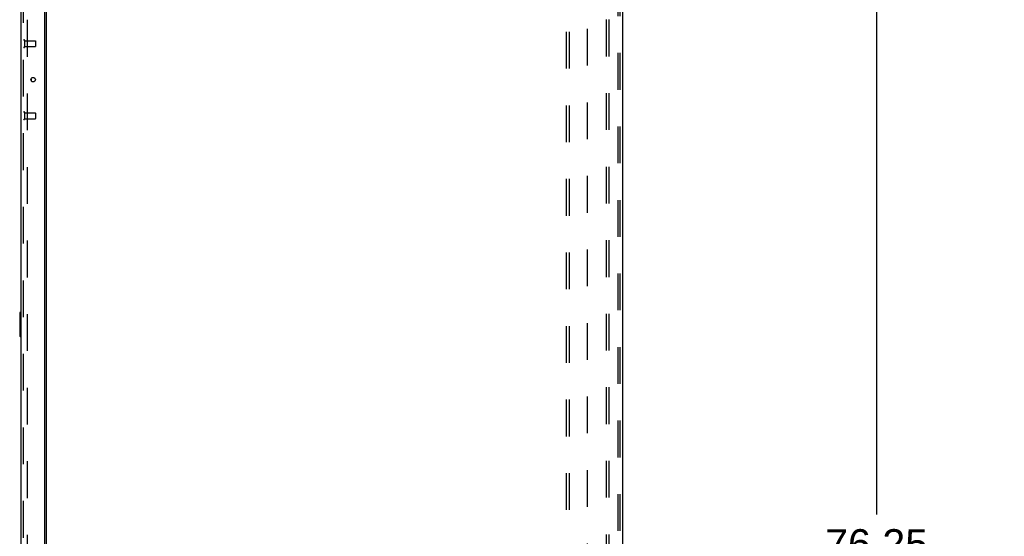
# Model space of a CAD drawing. Header units: inches. Extents: x 0 to 278, y 0 to 180.
# Tile 71 of 76: x 152 to 193, y 95 to 116. Entities that reach past the tile are written whole.
import ezdxf

# ---------------------------------------------------------------- set-up
doc = ezdxf.new("R2010")
doc.units = ezdxf.units.IN
doc.header["$LTSCALE"] = 15.310625
doc.header["$MEASUREMENT"] = 0
doc.linetypes.add('HIDDEN', pattern=[0.2, 0.1, -0.1])
doc.layers.get('0').update_dxf_attribs({"linetype": 'CONTINUOUS'})
for name, color, linetype in [('DEFAULT_2', 8, 'HIDDEN'), ('DIMENSIONS', 7, 'CONTINUOUS'), ('LEFTHAND_DOOR_ASSEMBLY', 7, 'CONTINUOUS'), ('RIGHTHAND_DOOR_ASSEMBLY', 7, 'CONTINUOUS'), ('SUBPANEL', 7, 'CONTINUOUS')]:
    doc.layers.add(name, color=color, linetype=linetype)
doc.styles.get("Standard").update_dxf_attribs({"font": 'arial.ttf'})
doc.dimstyles.new('DIMSTYLE_1', dxfattribs={"dimtxt": 1.228125, "dimasz": 1.6375, "dimexe": 0.09, "dimexo": 0.07, "dimgap": 0.0375, "dimtad": 0, "dimtih": 1, "dimtoh": 1, "dimzin": 4, "dimdsep": 46, "dimtxsty": 'Standard', "dimblk": '_FILLED', "dimblk1": '_FILLED', "dimblk2": '_FILLED', "dimcen": 0.09, "dimadec": 3, "dimazin": 1, "dimtfac": 1, "dimtdec": 3, "dimtofl": 0, "dimtmove": 0, "dimatfit": 3, "dimldrblk": '_FILLED', "dimfxl": 0, "dimtolj": 1, "dimtzin": 4, "dimarcsym": 0})

# ---------------------------------------------------------------- blocks, each defined once
blk = doc.blocks.new('_FILLED')
at = {"color": 0, "linetype": 'ByBlock'}
blk.add_solid([(0, 0), (-1, 0.2), (-1, -0.2)], dxfattribs=at)
blk = doc.blocks.new('*D2')
at = {"layer": 'DIMENSIONS', "color": 2, "linetype": 'Continuous'}
for p, q in [((152.531, 126.383), (157.468, 126.383)), ((175.156, 126.383), (170.22, 126.383))]:
    blk.add_line(p, q, dxfattribs=at)
at = {"layer": 'DIMENSIONS', "color": 2, "linetype": 'Continuous', "xscale": 1.6375, "yscale": 1.6375, "zscale": 1.6375, "rotation": 180}
blk.add_blockref('_FILLED', (152.531, 126.383), dxfattribs=at)
at = {"layer": 'DIMENSIONS', "color": 2, "linetype": 'Continuous', "xscale": 1.6375, "yscale": 1.6375, "zscale": 1.6375}
blk.add_blockref('_FILLED', (175.156, 126.383), dxfattribs=at)
at = {"layer": 'DIMENSIONS', "color": 2, "linetype": 'Continuous', "insert": (163.844, 126.997), "char_height": 1.22812, "width": 11.52337, "attachment_point": 2, "line_spacing_factor": 0.9}
blk.add_mtext('22.63 USABLE\\PDEPTH', dxfattribs=at)
blk = doc.blocks.new('*D4')
at = {"layer": 'DIMENSIONS', "color": 2, "linetype": 'Continuous'}
for p, q in [((197.948, 129.951), (186.595, 129.951)), ((188.069, 129.951), (188.069, 95.662)), ((188.069, 53.701), (188.069, 93.206)), ((197.948, 53.701), (186.595, 53.701))]:
    blk.add_line(p, q, dxfattribs=at)
at = {"layer": 'DIMENSIONS', "color": 2, "linetype": 'Continuous', "xscale": 1.6375, "yscale": 1.6375, "zscale": 1.6375}
for p, rotation in [((188.069, 129.951), 90), ((188.069, 53.701), 270)]:
    blk.add_blockref('_FILLED', p, dxfattribs=dict(at, rotation=rotation))
at = {"layer": 'DIMENSIONS', "color": 2, "linetype": 'Continuous', "insert": (188.069, 95.048), "char_height": 1.2281, "width": 4.29159, "attachment_point": 2, "line_spacing_factor": 0.9}
blk.add_mtext('76.25', dxfattribs=at)

msp = doc.modelspace()

# ---------------------------------------------------------------- linework, layer by layer
at = {"color": 3, "linetype": 'Continuous'}
for p, q in [((177.485, 134.722), (177.485, 48.93)), ((153.485, 52.274), (153.485, 131.378))]:
    msp.add_line(p, q, dxfattribs=at)
at = {"layer": 'DEFAULT_2', "color": 8, "linetype": 'HIDDEN'}
for p, q in [((176.806, 134.638), (176.806, 49.013)), ((176.91, 134.638), (176.91, 49.013)), ((177.308, 49.043), (177.308, 134.608)), ((177.381, 49.043), (177.381, 134.608)), ((152.673, 131.56), (152.673, 52.091))]:
    msp.add_line(p, q, dxfattribs=at)
at = {"layer": 'LEFTHAND_DOOR_ASSEMBLY', "color": 8, "linetype": 'HIDDEN'}
msp.add_line((152.531, 51.822), (152.531, 131.829), dxfattribs=at)
at = {"layer": 'RIGHTHAND_DOOR_ASSEMBLY', "color": 3, "linetype": 'Continuous'}
for p, q in [((152.427, 51.822), (152.427, 131.829)), ((153.406, 131.952), (153.406, 51.7))]:
    msp.add_line(p, q, dxfattribs=at)
at = {"layer": 'RIGHTHAND_DOOR_ASSEMBLY', "color": 8, "linetype": 'HIDDEN'}
for p, q in [((152.531, 51.822), (152.531, 131.829)), ((152.574, 115.405), (152.574, 115.121)), ((152.574, 115.387), (153.021, 115.387)), ((153.031, 115.377), (153.031, 115.149)), ((152.574, 115.139), (153.021, 115.139)), ((152.574, 112.405), (152.574, 112.121)), ((152.574, 112.387), (153.021, 112.387)), ((152.574, 112.139), (153.021, 112.139)), ((153.031, 112.377), (153.031, 112.149))]:
    msp.add_line(p, q, dxfattribs=at)
at = {"layer": 'RIGHTHAND_DOOR_ASSEMBLY', "color": 7, "linetype": 'Continuous'}
for p, q in [((152.851, 113.818), (152.851, 113.708)), ((152.367, 104.061), (152.367, 103.091)), ((152.427, 104.076), (152.382, 104.076)), ((152.414, 103.976), (152.414, 103.176)), ((152.382, 103.076), (152.427, 103.076))]:
    msp.add_line(p, q, dxfattribs=at)
for points in [[(152.412, 104.012), (152.413, 104.006), (152.413, 104), (152.414, 103.994), (152.414, 103.988), (152.414, 103.982), (152.414, 103.976)], [(152.414, 103.176), (152.414, 103.169), (152.414, 103.163), (152.414, 103.157), (152.413, 103.151), (152.413, 103.145), (152.412, 103.14)]]:
    msp.add_lwpolyline(points, dxfattribs=at)
at = {"layer": 'RIGHTHAND_DOOR_ASSEMBLY', "color": 3, "linetype": 'Continuous'}
msp.add_circle((152.927, 113.763), 0.0938, dxfattribs=at)
at = {"layer": 'RIGHTHAND_DOOR_ASSEMBLY', "color": 8, "linetype": 'HIDDEN'}
for centre, radius, start, end in [((152.553, 115.405), 0.0215, 0, 180), ((153.021, 115.377), 0.01, 0, 90), ((152.553, 115.121), 0.0215, 180, 360), ((153.021, 115.149), 0.01, 270, 360), ((152.553, 112.405), 0.0215, 0, 180), ((152.553, 112.121), 0.0215, 180, 360), ((153.021, 112.377), 0.01, 0, 90), ((153.021, 112.149), 0.01, 270, 360)]:
    msp.add_arc(centre, radius, start, end, dxfattribs=at)
at = {"layer": 'RIGHTHAND_DOOR_ASSEMBLY', "color": 7, "linetype": 'Continuous'}
for centre, start, end in [((152.382, 104.061), 90, 180), ((152.412, 104.061), 0, 90), ((152.382, 103.091), 180, 270), ((152.412, 103.091), 270, 360)]:
    msp.add_arc(centre, 0.015, start, end, dxfattribs=at)
at = {"layer": 'SUBPANEL', "color": 8, "linetype": 'HIDDEN'}
for p, q in [((175.156, 52.982), (175.156, 130.669)), ((175.281, 52.982), (175.281, 130.669)), ((176.031, 59.232), (176.031, 124.419))]:
    msp.add_line(p, q, dxfattribs=at)

# ---------------------------------------------------------------- dimensions: what is measured, and where the dimension line sits
at = {"layer": 'DIMENSIONS', "color": 2, "linetype": 'Continuous'}
dim = msp.add_linear_dim(base=(188.069, 129.951), p1=(198.018, 53.701), p2=(198.018, 129.951), angle=90, dimstyle='DIMSTYLE_1', dxfattribs=at)
dim.commit()
dim.dimension.update_dxf_attribs({"geometry": '*D4', "text_midpoint": (188.073, 94.427), "dimtype": 160})
dim = msp.add_linear_dim(base=(175.156464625, 126.382924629), p1=(152.531464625, 51.679732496), p2=(175.156464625, 54.856982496), text='<> USABLE\\PDEPTH', dimstyle='DIMSTYLE_1', dxfattribs=at)
dim.commit()
dim.dimension.update_dxf_attribs({"geometry": '*D2', "text_midpoint": (163.843964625, 125.461830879), "dimtype": 160})

doc.saveas('drawing.dxf')
